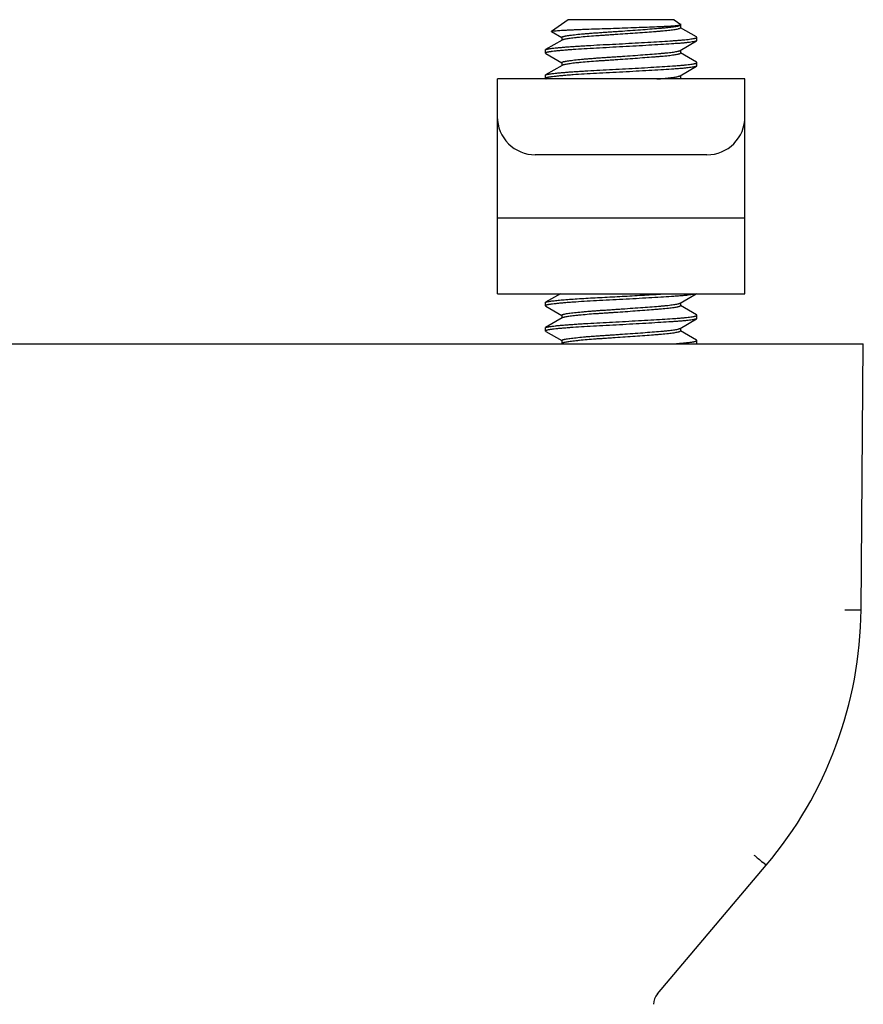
# Model space of a CAD drawing. Header units: inches. Extents: x 0 to 88, y 0 to 68.
# Tile 6 of 22: x 14.2 to 15.5, y 37.3 to 38.8. Entities that reach past the tile are written whole.
import ezdxf

# ---------------------------------------------------------------- set-up
doc = ezdxf.new("R2010")
doc.units = ezdxf.units.IN
doc.header["$LTSCALE"] = 4.84
doc.header["$MEASUREMENT"] = 0
for name, color, linetype in [('206380_1_BL2', 7, 'CONTINUOUS'), ('206685_1_BL25', 7, 'CONTINUOUS'), ('807_2859_91760A321_1_BL9', 7, 'CONTINUOUS')]:
    doc.layers.add(name, color=color, linetype=linetype)

# ---------------------------------------------------------------- blocks, each defined once
blk = doc.blocks.new('206380_1_BL2', base_point=(35.1464, 22.9407))
at = {"layer": '206380_1_BL2', "color": 7, "linetype": 'CONTINUOUS'}
for p, q in [((12.8937, 38.3264), (15.5237, 38.3264)), ((15.5201, 37.9116), (15.5237, 38.3264)), ((15.4951, 37.9116), (15.5201, 37.9116)), ((15.2027, 37.3129), (15.3723, 37.5135)), ((15.3723, 37.5135), (15.3667, 37.5181))]:
    blk.add_line(p, q, dxfattribs=at)
for centre, radius, start, end in [((14.8951, 37.9171), 0.625, 319.7827, 359.5), ((17.0012, 39.4758), 2.5503, 229.7451, 230.1403), ((15.2218, 37.2968), 0.025, 139.7827, 180)]:
    blk.add_arc(centre, radius, start, end, dxfattribs=at)
blk = doc.blocks.new('807_2859_91760A321_1_BL9', base_point=(36.7398, 23.2822))
at = {"layer": '807_2859_91760A321_1_BL9', "color": 7, "linetype": 'CONTINUOUS'}
for p, q in [((15.0636, 38.8313), (15.0376, 38.8131)), ((15.2287, 38.8313), (15.0636, 38.8313)), ((15.2287, 38.8313), (15.2394, 38.8239)), ((15.0376, 38.8128), (15.0535, 38.8036)), ((15.2364, 38.8228), (15.2393, 38.8235)), ((15.238, 38.8228), (15.2387, 38.8231)), ((15.2387, 38.8231), (15.2387, 38.8186)), ((15.2638, 38.8044), (15.2389, 38.8188)), ((15.0542, 38.7996), (15.0285, 38.7847)), ((15.0536, 38.8038), (15.0536, 38.7992)), ((15.2381, 38.7834), (15.2638, 38.7983)), ((15.2643, 38.8038), (15.2638, 38.8044)), ((15.2643, 38.7989), (15.2638, 38.7983)), ((15.2643, 38.7989), (15.2643, 38.8038)), ((15.0281, 38.7841), (15.0285, 38.7847)), ((15.0281, 38.7792), (15.0281, 38.7841)), ((15.0281, 38.7792), (15.0286, 38.7786)), ((15.2387, 38.7838), (15.2387, 38.7792)), ((15.2638, 38.765), (15.2389, 38.7795)), ((15.0286, 38.7786), (15.0535, 38.7642)), ((15.0536, 38.7644), (15.0536, 38.7599)), ((15.2643, 38.7645), (15.2638, 38.765)), ((15.2643, 38.7595), (15.2643, 38.7645)), ((15.0542, 38.7602), (15.0285, 38.7453)), ((15.2381, 38.744), (15.2638, 38.759)), ((15.2643, 38.7595), (15.2638, 38.759)), ((15.0281, 38.7448), (15.0285, 38.7453)), ((15.0281, 38.7398), (15.0281, 38.7448)), ((15.0281, 38.7399), (15.0286, 38.7393)), ((15.0286, 38.7393), (15.0291, 38.739)), ((15.2387, 38.7444), (15.2387, 38.7398)), ((15.2408, 38.739), (15.2389, 38.7401)), ((15.0515, 38.4043), (15.0285, 38.391)), ((15.2381, 38.3897), (15.2632, 38.4043)), ((15.2631, 38.4043), (15.2586, 38.4032)), ((15.0281, 38.3904), (15.0285, 38.391)), ((15.0281, 38.3855), (15.0281, 38.3904)), ((15.0281, 38.3855), (15.0286, 38.3849)), ((15.0286, 38.3849), (15.0535, 38.3705)), ((15.2387, 38.3901), (15.2387, 38.3855)), ((15.2638, 38.3713), (15.2389, 38.3858)), ((15.0542, 38.3665), (15.0285, 38.3516)), ((15.0536, 38.3707), (15.0536, 38.3662)), ((15.2381, 38.3503), (15.2638, 38.3653)), ((15.2643, 38.3708), (15.2638, 38.3713)), ((15.2643, 38.3658), (15.2638, 38.3653)), ((15.2643, 38.3658), (15.2643, 38.3708)), ((15.0281, 38.3511), (15.0285, 38.3516)), ((15.0281, 38.3461), (15.0281, 38.3511)), ((15.2387, 38.3507), (15.2387, 38.3461)), ((15.0281, 38.3462), (15.0286, 38.3456)), ((15.0286, 38.3456), (15.0535, 38.3311)), ((15.2638, 38.3319), (15.2389, 38.3464)), ((15.0542, 38.3271), (15.053, 38.3264)), ((15.0536, 38.3314), (15.0536, 38.3268)), ((15.2643, 38.3314), (15.2638, 38.3319)), ((15.2643, 38.3265), (15.2643, 38.3314))]:
    blk.add_line(p, q, dxfattribs=at)
for points, knots in [([(15.0376, 38.8128), (15.0376, 38.8128), (15.0375, 38.8128), (15.0375, 38.8129), (15.0375, 38.813), (15.0375, 38.813), (15.0375, 38.8131), (15.0376, 38.8131)], [0, 0, 0, 0, 0.318755, 0.53636, 0.63069, 0.732667, 1, 1, 1, 1]), ([(15.0376, 38.8131), (15.0376, 38.8131), (15.0377, 38.8132), (15.038, 38.8133), (15.0384, 38.8134), (15.0391, 38.8135), (15.0399, 38.8137), (15.0409, 38.8138), (15.0427, 38.814), (15.0453, 38.8142), (15.0489, 38.8145), (15.0533, 38.8148), (15.0583, 38.8151), (15.064, 38.8154), (15.0702, 38.8157), (15.0769, 38.816), (15.0841, 38.8163), (15.0946, 38.8167), (15.1084, 38.8172), (15.1257, 38.8177), (15.1435, 38.8183), (15.1611, 38.819), (15.1782, 38.8196), (15.194, 38.8202), (15.2062, 38.8207), (15.215, 38.8211), (15.2207, 38.8214), (15.2257, 38.8218), (15.2299, 38.8221), (15.2334, 38.8224), (15.2355, 38.8227), (15.2364, 38.8228)], [0, 0, 0, 0, 0.000706, 0.001621, 0.004107, 0.007492, 0.011785, 0.016987, 0.023099, 0.038031, 0.056532, 0.078518, 0.103815, 0.132229, 0.163549, 0.197552, 0.233982, 0.272565, 0.355074, 0.442731, 0.53291, 0.622719, 0.709238, 0.789681, 0.861414, 0.893222, 0.921886, 0.947096, 0.96864, 0.98633, 1, 1, 1, 1]), ([(15.0536, 38.8038), (15.0536, 38.8039), (15.0537, 38.804), (15.0537, 38.8041), (15.0538, 38.8043), (15.0541, 38.8044), (15.0545, 38.8047), (15.0551, 38.8049), (15.0559, 38.8052), (15.0569, 38.8054), (15.0581, 38.8057), (15.06, 38.8061), (15.0628, 38.8065), (15.0666, 38.8071), (15.071, 38.8077), (15.0781, 38.8085), (15.0858, 38.8092), (15.0942, 38.8099), (15.1012, 38.8105), (15.1085, 38.811), (15.1161, 38.8115), (15.1239, 38.8121), (15.1319, 38.8126), (15.14, 38.8131), (15.1508, 38.8139), (15.1642, 38.8148), (15.1797, 38.816), (15.1942, 38.8171), (15.2054, 38.818), (15.2135, 38.8187), (15.2188, 38.8192), (15.2236, 38.8197), (15.2277, 38.8203), (15.2312, 38.8209), (15.2333, 38.8213), (15.2343, 38.8215)], [0, 0, 0, 0, 0.000766, 0.001602, 0.00257, 0.003708, 0.006584, 0.010338, 0.015012, 0.020621, 0.027169, 0.034646, 0.052345, 0.073605, 0.098264, 0.126139, 0.190651, 0.226794, 0.265167, 0.305468, 0.347386, 0.390597, 0.434769, 0.479557, 0.524609, 0.614107, 0.700491, 0.781078, 0.853363, 0.885678, 0.915108, 0.941435, 0.96447, 0.984038, 1, 1, 1, 1]), ([(15.2343, 38.8166), (15.2334, 38.8164), (15.2313, 38.816), (15.228, 38.8154), (15.2241, 38.8149), (15.2178, 38.8141), (15.2108, 38.8135), (15.2031, 38.8129), (15.1944, 38.8122), (15.1827, 38.8113), (15.1679, 38.8102), (15.1526, 38.8091), (15.1396, 38.8082), (15.1292, 38.8075), (15.1215, 38.807), (15.1141, 38.8065), (15.1046, 38.8058), (15.0937, 38.805), (15.0833, 38.8041), (15.0759, 38.8033), (15.0711, 38.8027), (15.0668, 38.8022), (15.0631, 38.8017), (15.06, 38.8011), (15.0577, 38.8007), (15.0563, 38.8003), (15.0555, 38.8001), (15.0548, 38.7999), (15.0544, 38.7997), (15.0542, 38.7996)], [0, 0, 0, 0, 0.015349, 0.03405, 0.055979, 0.080984, 0.139527, 0.172665, 0.208076, 0.284677, 0.367129, 0.453066, 0.540027, 0.583113, 0.625517, 0.666937, 0.707078, 0.782389, 0.849295, 0.878992, 0.905901, 0.929829, 0.95061, 0.968098, 0.982187, 0.987933, 0.992809, 0.996823, 1, 1, 1, 1]), ([(15.2343, 38.8215), (15.2347, 38.8216), (15.2355, 38.8218), (15.2365, 38.8221), (15.2374, 38.8224), (15.2378, 38.8226), (15.238, 38.8228)], [0, 0, 0, 0, 0.323601, 0.597995, 0.82321, 1, 1, 1, 1]), ([(15.2387, 38.8186), (15.2387, 38.8185), (15.2386, 38.8183), (15.2384, 38.8181), (15.2381, 38.8178), (15.2376, 38.8176), (15.2369, 38.8173), (15.2362, 38.8171), (15.2353, 38.8168), (15.2346, 38.8167), (15.2343, 38.8166)], [0, 0, 0, 0, 0.0504, 0.114741, 0.199946, 0.309001, 0.44319, 0.60301, 0.788619, 1, 1, 1, 1]), ([(15.2393, 38.8235), (15.2393, 38.8235), (15.2394, 38.8236), (15.2395, 38.8237), (15.2395, 38.8237), (15.2395, 38.8238), (15.2394, 38.8238), (15.2394, 38.8239), (15.2394, 38.8239)], [0, 0, 0, 0, 0.317087, 0.533857, 0.628309, 0.730654, 0.852228, 1, 1, 1, 1]), ([(15.2586, 38.7969), (15.2574, 38.7967), (15.2547, 38.7963), (15.2502, 38.7957), (15.2449, 38.7951), (15.2389, 38.7946), (15.2321, 38.7941), (15.2217, 38.7934), (15.2075, 38.7925), (15.189, 38.7914), (15.1692, 38.7902), (15.1487, 38.7891), (15.1281, 38.788), (15.108, 38.787), (15.0892, 38.7859), (15.0745, 38.785), (15.0638, 38.7842), (15.0567, 38.7836), (15.0502, 38.783), (15.0446, 38.7825), (15.0403, 38.782), (15.0374, 38.7816), (15.0355, 38.7813), (15.0338, 38.7811), (15.0323, 38.7808), (15.031, 38.7806), (15.03, 38.7803), (15.0292, 38.7801), (15.0286, 38.7798), (15.0283, 38.7796), (15.0282, 38.7795), (15.0281, 38.7794), (15.0281, 38.7793), (15.0281, 38.7792)], [0, 0, 0, 0, 0.015886, 0.035412, 0.058431, 0.084763, 0.114219, 0.146573, 0.218961, 0.299682, 0.386223, 0.47589, 0.565895, 0.653433, 0.735785, 0.810398, 0.844067, 0.874958, 0.902832, 0.927474, 0.948695, 0.957971, 0.966333, 0.973767, 0.980262, 0.985811, 0.990409, 0.994064, 0.996801, 0.997846, 0.998699, 0.999395, 1, 1, 1, 1]), ([(15.0285, 38.7847), (15.0287, 38.7848), (15.0291, 38.785), (15.0299, 38.7852), (15.0309, 38.7855), (15.0321, 38.7857), (15.0335, 38.786), (15.0357, 38.7863), (15.0391, 38.7868), (15.0437, 38.7873), (15.049, 38.7879), (15.0551, 38.7884), (15.0619, 38.789), (15.0692, 38.7895), (15.0771, 38.7901), (15.0855, 38.7906), (15.0976, 38.7913), (15.1135, 38.7922), (15.1331, 38.7932), (15.1531, 38.7942), (15.1729, 38.7954), (15.192, 38.7965), (15.2097, 38.7975), (15.2233, 38.7984), (15.2332, 38.7991), (15.2397, 38.7996), (15.2455, 38.8001), (15.2505, 38.8007), (15.2548, 38.8012), (15.2574, 38.8016), (15.2586, 38.8018)], [0, 0, 0, 0, 0.002627, 0.006117, 0.010494, 0.015767, 0.021933, 0.028985, 0.045706, 0.065821, 0.089187, 0.115635, 0.144974, 0.176992, 0.211454, 0.248113, 0.286697, 0.368509, 0.454509, 0.542184, 0.628968, 0.712328, 0.789824, 0.859192, 0.890183, 0.91841, 0.943671, 0.965791, 0.984612, 1, 1, 1, 1]), ([(15.2586, 38.8018), (15.259, 38.8019), (15.2599, 38.8021), (15.261, 38.8023), (15.262, 38.8026), (15.2628, 38.8028), (15.2634, 38.803), (15.2637, 38.8032), (15.264, 38.8034), (15.2643, 38.8036), (15.2643, 38.8038)], [0, 0, 0, 0, 0.218312, 0.409364, 0.57302, 0.709263, 0.818368, 0.86303, 0.901359, 1, 1, 1, 1]), ([(15.2638, 38.7983), (15.2637, 38.7983), (15.2634, 38.7981), (15.2628, 38.7979), (15.2618, 38.7976), (15.2603, 38.7972), (15.2592, 38.797), (15.2586, 38.7969)], [0, 0, 0, 0, 0.071374, 0.157694, 0.37642, 0.657248, 1, 1, 1, 1]), ([(15.0536, 38.7645), (15.0536, 38.7645), (15.0537, 38.7646), (15.0537, 38.7647), (15.0538, 38.7649), (15.0541, 38.7651), (15.0545, 38.7653), (15.0551, 38.7655), (15.0559, 38.7658), (15.0569, 38.7661), (15.0581, 38.7663), (15.06, 38.7667), (15.0628, 38.7672), (15.0666, 38.7677), (15.071, 38.7683), (15.0781, 38.7691), (15.0858, 38.7698), (15.0942, 38.7706), (15.1012, 38.7711), (15.1085, 38.7717), (15.1161, 38.7722), (15.1239, 38.7727), (15.1319, 38.7732), (15.14, 38.7738), (15.1508, 38.7745), (15.1642, 38.7755), (15.1797, 38.7766), (15.1942, 38.7777), (15.2054, 38.7786), (15.2135, 38.7793), (15.2188, 38.7798), (15.2236, 38.7804), (15.2277, 38.7809), (15.2312, 38.7815), (15.2333, 38.7819), (15.2343, 38.7821)], [0, 0, 0, 0, 0.000766, 0.001603, 0.002571, 0.003709, 0.006585, 0.01034, 0.015014, 0.020623, 0.02717, 0.034648, 0.052346, 0.073607, 0.098265, 0.126141, 0.190653, 0.226796, 0.265168, 0.30547, 0.347388, 0.390599, 0.434771, 0.479558, 0.52461, 0.614108, 0.700492, 0.781079, 0.853363, 0.885678, 0.915108, 0.941435, 0.964469, 0.984038, 1, 1, 1, 1]), ([(15.2343, 38.7821), (15.2347, 38.7822), (15.2355, 38.7824), (15.2365, 38.7827), (15.2374, 38.783), (15.2379, 38.7833), (15.2381, 38.7834)], [0, 0, 0, 0, 0.324002, 0.598484, 0.823547, 1, 1, 1, 1]), ([(15.2387, 38.7792), (15.2387, 38.7791), (15.2386, 38.7789), (15.2384, 38.7787), (15.2381, 38.7785), (15.2376, 38.7782), (15.2369, 38.778), (15.2362, 38.7777), (15.2353, 38.7775), (15.2346, 38.7773), (15.2343, 38.7772)], [0, 0, 0, 0, 0.050445, 0.11481, 0.200031, 0.309104, 0.443293, 0.603095, 0.788668, 1, 1, 1, 1]), ([(15.2343, 38.7772), (15.2334, 38.777), (15.2313, 38.7766), (15.228, 38.7761), (15.2241, 38.7755), (15.2178, 38.7748), (15.2108, 38.7741), (15.2031, 38.7735), (15.1944, 38.7728), (15.1827, 38.7719), (15.1679, 38.7708), (15.1526, 38.7697), (15.1396, 38.7688), (15.1292, 38.7681), (15.1215, 38.7676), (15.1141, 38.7671), (15.1046, 38.7665), (15.0937, 38.7656), (15.0833, 38.7647), (15.0759, 38.7639), (15.0711, 38.7634), (15.0668, 38.7628), (15.0631, 38.7623), (15.06, 38.7618), (15.0577, 38.7613), (15.0563, 38.761), (15.0555, 38.7607), (15.0548, 38.7605), (15.0544, 38.7603), (15.0542, 38.7602)], [0, 0, 0, 0, 0.015349, 0.03405, 0.055979, 0.080984, 0.139527, 0.172665, 0.208076, 0.284676, 0.367128, 0.453065, 0.540027, 0.583112, 0.625517, 0.666937, 0.707079, 0.782389, 0.849295, 0.878992, 0.905902, 0.929829, 0.95061, 0.968099, 0.982187, 0.987934, 0.992809, 0.996823, 1, 1, 1, 1]), ([(15.2586, 38.7624), (15.259, 38.7625), (15.2599, 38.7627), (15.261, 38.7629), (15.262, 38.7632), (15.2628, 38.7634), (15.2634, 38.7637), (15.2637, 38.7638), (15.264, 38.764), (15.2643, 38.7643), (15.2643, 38.7645)], [0, 0, 0, 0, 0.218323, 0.409386, 0.573067, 0.709362, 0.81852, 0.863184, 0.901502, 1, 1, 1, 1]), ([(15.2586, 38.7575), (15.2574, 38.7573), (15.2547, 38.7569), (15.2502, 38.7563), (15.2449, 38.7558), (15.2389, 38.7552), (15.2321, 38.7547), (15.2217, 38.754), (15.2075, 38.7531), (15.189, 38.752), (15.1692, 38.7509), (15.1487, 38.7497), (15.1281, 38.7486), (15.108, 38.7476), (15.0892, 38.7466), (15.0745, 38.7456), (15.0638, 38.7448), (15.0567, 38.7442), (15.0502, 38.7437), (15.0446, 38.7431), (15.0403, 38.7426), (15.0374, 38.7422), (15.0355, 38.742), (15.0338, 38.7417), (15.0323, 38.7415), (15.031, 38.7412), (15.03, 38.7409), (15.0292, 38.7407), (15.0286, 38.7405), (15.0283, 38.7403), (15.0282, 38.7401), (15.0281, 38.74), (15.0281, 38.7399), (15.0281, 38.7399)], [0, 0, 0, 0, 0.015886, 0.035412, 0.05843, 0.084763, 0.114219, 0.146572, 0.21896, 0.299681, 0.386222, 0.475889, 0.565894, 0.653432, 0.735784, 0.810397, 0.844067, 0.874958, 0.902832, 0.927475, 0.948695, 0.957972, 0.966334, 0.973768, 0.980263, 0.985812, 0.99041, 0.994065, 0.996802, 0.997847, 0.998699, 0.999395, 1, 1, 1, 1]), ([(15.0285, 38.7453), (15.0287, 38.7454), (15.0291, 38.7456), (15.0299, 38.7458), (15.0309, 38.7461), (15.0321, 38.7463), (15.0335, 38.7466), (15.0357, 38.7469), (15.0391, 38.7474), (15.0437, 38.7479), (15.049, 38.7485), (15.0551, 38.749), (15.0619, 38.7496), (15.0692, 38.7502), (15.0771, 38.7507), (15.0855, 38.7512), (15.0976, 38.752), (15.1135, 38.7528), (15.1331, 38.7538), (15.1531, 38.7549), (15.1729, 38.756), (15.192, 38.7571), (15.2097, 38.7582), (15.2233, 38.759), (15.2332, 38.7597), (15.2397, 38.7602), (15.2455, 38.7607), (15.2505, 38.7613), (15.2548, 38.7618), (15.2574, 38.7622), (15.2586, 38.7624)], [0, 0, 0, 0, 0.002627, 0.006116, 0.010494, 0.015767, 0.021933, 0.028984, 0.045705, 0.065821, 0.089187, 0.115635, 0.144974, 0.176991, 0.211454, 0.248113, 0.286697, 0.368509, 0.454509, 0.542184, 0.628969, 0.712328, 0.789824, 0.859192, 0.890183, 0.918411, 0.943671, 0.965791, 0.984612, 1, 1, 1, 1]), ([(15.2638, 38.759), (15.2637, 38.7589), (15.2634, 38.7588), (15.2628, 38.7585), (15.2618, 38.7582), (15.2603, 38.7579), (15.2592, 38.7576), (15.2586, 38.7575)], [0, 0, 0, 0, 0.071388, 0.157719, 0.376451, 0.657267, 1, 1, 1, 1]), ([(15.202, 38.739), (15.2038, 38.7391), (15.2073, 38.7394), (15.2125, 38.7398), (15.2172, 38.7403), (15.2215, 38.7408), (15.2254, 38.7412), (15.2288, 38.7417), (15.2317, 38.7422), (15.2335, 38.7426), (15.2343, 38.7428)], [0, 0, 0, 0, 0.169071, 0.32713, 0.473302, 0.606756, 0.726777, 0.832702, 0.923938, 1, 1, 1, 1]), ([(15.2343, 38.7428), (15.2347, 38.7429), (15.2355, 38.7431), (15.2365, 38.7434), (15.2374, 38.7437), (15.2379, 38.7439), (15.2381, 38.744)], [0, 0, 0, 0, 0.324001, 0.598481, 0.823544, 1, 1, 1, 1]), ([(15.2387, 38.7399), (15.2387, 38.7398), (15.2387, 38.7396), (15.2385, 38.7394), (15.2382, 38.7392), (15.2379, 38.739), (15.2378, 38.739)], [0, 0, 0, 0, 0.171489, 0.38286, 0.655651, 1, 1, 1, 1]), ([(15.2586, 38.4032), (15.2574, 38.403), (15.2547, 38.4026), (15.2502, 38.402), (15.2449, 38.4014), (15.2389, 38.4009), (15.2321, 38.4004), (15.2217, 38.3997), (15.2075, 38.3988), (15.189, 38.3977), (15.1692, 38.3965), (15.1487, 38.3954), (15.1281, 38.3943), (15.108, 38.3933), (15.0892, 38.3922), (15.0745, 38.3913), (15.0638, 38.3905), (15.0567, 38.3899), (15.0502, 38.3893), (15.0446, 38.3888), (15.0403, 38.3883), (15.0374, 38.3879), (15.0355, 38.3876), (15.0338, 38.3874), (15.0323, 38.3871), (15.031, 38.3869), (15.03, 38.3866), (15.0292, 38.3864), (15.0286, 38.3861), (15.0283, 38.3859), (15.0282, 38.3858), (15.0281, 38.3857), (15.0281, 38.3856), (15.0281, 38.3855)], [0, 0, 0, 0, 0.015886, 0.035412, 0.05843, 0.084763, 0.114219, 0.146572, 0.218961, 0.299681, 0.386223, 0.47589, 0.565895, 0.653433, 0.735785, 0.810398, 0.844067, 0.874959, 0.902832, 0.927475, 0.948695, 0.957972, 0.966333, 0.973767, 0.980262, 0.985811, 0.990409, 0.994064, 0.996801, 0.997847, 0.998699, 0.999395, 1, 1, 1, 1]), ([(15.0285, 38.391), (15.0286, 38.3911), (15.029, 38.3912), (15.0295, 38.3914), (15.0302, 38.3916), (15.0313, 38.3919), (15.0331, 38.3922), (15.0355, 38.3926), (15.0385, 38.393), (15.0419, 38.3934), (15.0459, 38.3938), (15.0502, 38.3943), (15.055, 38.3947), (15.0621, 38.3953), (15.0719, 38.396), (15.0847, 38.3969), (15.0985, 38.3977), (15.1132, 38.3984), (15.1284, 38.3992), (15.144, 38.4), (15.1596, 38.4009), (15.175, 38.4018), (15.1898, 38.4026), (15.2039, 38.4035), (15.213, 38.404), (15.2174, 38.4043)], [0, 0, 0, 0, 0.002398, 0.005424, 0.009096, 0.013425, 0.024056, 0.037299, 0.053113, 0.071436, 0.092184, 0.115274, 0.1406, 0.168053, 0.228854, 0.29661, 0.370128, 0.448115, 0.529202, 0.611957, 0.694916, 0.776615, 0.855615, 0.930517, 1, 1, 1, 1]), ([(15.0536, 38.3708), (15.0536, 38.3708), (15.0537, 38.3709), (15.0537, 38.371), (15.0538, 38.3712), (15.0541, 38.3714), (15.0545, 38.3716), (15.0551, 38.3718), (15.0559, 38.3721), (15.0569, 38.3724), (15.0581, 38.3726), (15.06, 38.373), (15.0628, 38.3735), (15.0666, 38.374), (15.071, 38.3746), (15.0781, 38.3754), (15.0858, 38.3761), (15.0942, 38.3769), (15.1012, 38.3774), (15.1085, 38.378), (15.1161, 38.3785), (15.1239, 38.379), (15.1319, 38.3795), (15.14, 38.3801), (15.1508, 38.3808), (15.1642, 38.3818), (15.1797, 38.3829), (15.1942, 38.384), (15.2054, 38.3849), (15.2135, 38.3856), (15.2188, 38.3861), (15.2236, 38.3867), (15.2277, 38.3872), (15.2312, 38.3878), (15.2333, 38.3882), (15.2343, 38.3884)], [0, 0, 0, 0, 0.000766, 0.001603, 0.00257, 0.003709, 0.006584, 0.010339, 0.015012, 0.020622, 0.027169, 0.034646, 0.052345, 0.073605, 0.098264, 0.12614, 0.190652, 0.226795, 0.265167, 0.305469, 0.347387, 0.390598, 0.43477, 0.479557, 0.524609, 0.614107, 0.700491, 0.781079, 0.853363, 0.885678, 0.915108, 0.941435, 0.964469, 0.984038, 1, 1, 1, 1]), ([(15.2343, 38.3835), (15.2334, 38.3833), (15.2313, 38.3829), (15.228, 38.3824), (15.2241, 38.3818), (15.2178, 38.3811), (15.2108, 38.3804), (15.2031, 38.3798), (15.1944, 38.3791), (15.1827, 38.3782), (15.1679, 38.3771), (15.1526, 38.376), (15.1396, 38.3751), (15.1292, 38.3744), (15.1215, 38.3739), (15.1141, 38.3734), (15.1046, 38.3728), (15.0937, 38.3719), (15.0833, 38.371), (15.0759, 38.3702), (15.0711, 38.3697), (15.0668, 38.3691), (15.0631, 38.3686), (15.06, 38.3681), (15.0577, 38.3676), (15.0563, 38.3673), (15.0555, 38.367), (15.0548, 38.3668), (15.0544, 38.3666), (15.0542, 38.3665)], [0, 0, 0, 0, 0.015349, 0.03405, 0.055979, 0.080984, 0.139527, 0.172666, 0.208077, 0.284677, 0.367129, 0.453067, 0.540028, 0.583114, 0.625518, 0.666939, 0.70708, 0.78239, 0.849296, 0.878994, 0.905903, 0.92983, 0.950612, 0.9681, 0.982189, 0.987936, 0.992811, 0.996824, 1, 1, 1, 1]), ([(15.2343, 38.3884), (15.2347, 38.3885), (15.2355, 38.3887), (15.2365, 38.389), (15.2374, 38.3893), (15.2379, 38.3896), (15.2381, 38.3897)], [0, 0, 0, 0, 0.324002, 0.598481, 0.823542, 1, 1, 1, 1]), ([(15.2387, 38.3855), (15.2387, 38.3854), (15.2386, 38.3852), (15.2384, 38.385), (15.2381, 38.3847), (15.2376, 38.3845), (15.2369, 38.3843), (15.2362, 38.384), (15.2353, 38.3838), (15.2346, 38.3836), (15.2343, 38.3835)], [0, 0, 0, 0, 0.050456, 0.114826, 0.200048, 0.309119, 0.443305, 0.603102, 0.788671, 1, 1, 1, 1]), ([(15.0285, 38.3516), (15.0287, 38.3517), (15.0291, 38.3519), (15.0299, 38.3521), (15.0309, 38.3524), (15.0321, 38.3526), (15.0335, 38.3529), (15.0357, 38.3532), (15.0391, 38.3537), (15.0437, 38.3542), (15.049, 38.3548), (15.0551, 38.3553), (15.0619, 38.3559), (15.0692, 38.3564), (15.0771, 38.357), (15.0855, 38.3575), (15.0976, 38.3583), (15.1135, 38.3591), (15.1331, 38.3601), (15.1531, 38.3612), (15.1729, 38.3623), (15.192, 38.3634), (15.2097, 38.3645), (15.2233, 38.3653), (15.2332, 38.366), (15.2397, 38.3665), (15.2455, 38.367), (15.2505, 38.3676), (15.2548, 38.3681), (15.2574, 38.3685), (15.2586, 38.3687)], [0, 0, 0, 0, 0.002627, 0.006117, 0.010494, 0.015767, 0.021933, 0.028985, 0.045706, 0.065821, 0.089187, 0.115635, 0.144974, 0.176992, 0.211455, 0.248113, 0.286698, 0.368509, 0.454509, 0.542185, 0.628969, 0.712328, 0.789825, 0.859192, 0.890183, 0.918411, 0.943671, 0.965791, 0.984612, 1, 1, 1, 1]), ([(15.2586, 38.3687), (15.259, 38.3688), (15.2599, 38.369), (15.261, 38.3692), (15.262, 38.3695), (15.2628, 38.3697), (15.2634, 38.37), (15.2637, 38.3701), (15.264, 38.3703), (15.2643, 38.3706), (15.2643, 38.3708)], [0, 0, 0, 0, 0.218323, 0.409387, 0.573069, 0.709366, 0.818523, 0.863187, 0.901504, 1, 1, 1, 1]), ([(15.2638, 38.3653), (15.2637, 38.3652), (15.2634, 38.3651), (15.2628, 38.3648), (15.2618, 38.3645), (15.2603, 38.3642), (15.2592, 38.3639), (15.2586, 38.3638)], [0, 0, 0, 0, 0.071389, 0.157721, 0.376452, 0.657268, 1, 1, 1, 1]), ([(15.2586, 38.3638), (15.2574, 38.3636), (15.2547, 38.3632), (15.2502, 38.3626), (15.2449, 38.3621), (15.2389, 38.3615), (15.2321, 38.361), (15.2217, 38.3603), (15.2075, 38.3594), (15.189, 38.3583), (15.1692, 38.3572), (15.1487, 38.356), (15.1281, 38.3549), (15.108, 38.3539), (15.0892, 38.3529), (15.0745, 38.3519), (15.0638, 38.3511), (15.0567, 38.3505), (15.0502, 38.35), (15.0446, 38.3494), (15.0403, 38.3489), (15.0374, 38.3485), (15.0355, 38.3483), (15.0338, 38.348), (15.0323, 38.3478), (15.031, 38.3475), (15.03, 38.3472), (15.0292, 38.347), (15.0286, 38.3468), (15.0283, 38.3466), (15.0282, 38.3464), (15.0281, 38.3463), (15.0281, 38.3462), (15.0281, 38.3462)], [0, 0, 0, 0, 0.015886, 0.035412, 0.058431, 0.084764, 0.11422, 0.146573, 0.218961, 0.299682, 0.386223, 0.47589, 0.565896, 0.653434, 0.735785, 0.810398, 0.844068, 0.874959, 0.902832, 0.927475, 0.948695, 0.957972, 0.966334, 0.973767, 0.980262, 0.985811, 0.990409, 0.994064, 0.996801, 0.997847, 0.998699, 0.999395, 1, 1, 1, 1]), ([(15.2343, 38.3491), (15.2347, 38.3492), (15.2355, 38.3494), (15.2365, 38.3497), (15.2374, 38.35), (15.2379, 38.3502), (15.2381, 38.3503)], [0, 0, 0, 0, 0.324002, 0.598484, 0.823547, 1, 1, 1, 1]), ([(15.0536, 38.3314), (15.0536, 38.3314), (15.0537, 38.3315), (15.0537, 38.3317), (15.0538, 38.3318), (15.0541, 38.332), (15.0545, 38.3322), (15.0551, 38.3325), (15.0559, 38.3327), (15.0569, 38.333), (15.0581, 38.3332), (15.06, 38.3336), (15.0628, 38.3341), (15.0666, 38.3346), (15.071, 38.3352), (15.0781, 38.336), (15.0858, 38.3368), (15.0942, 38.3375), (15.1012, 38.3381), (15.1085, 38.3386), (15.1161, 38.3391), (15.1239, 38.3396), (15.1319, 38.3401), (15.14, 38.3407), (15.1508, 38.3414), (15.1642, 38.3424), (15.1797, 38.3435), (15.1942, 38.3446), (15.2054, 38.3455), (15.2135, 38.3462), (15.2188, 38.3468), (15.2236, 38.3473), (15.2277, 38.3479), (15.2312, 38.3484), (15.2333, 38.3488), (15.2343, 38.3491)], [0, 0, 0, 0, 0.000766, 0.001602, 0.00257, 0.003708, 0.006584, 0.010338, 0.015011, 0.020621, 0.027168, 0.034646, 0.052345, 0.073605, 0.098263, 0.126139, 0.190651, 0.226794, 0.265167, 0.305468, 0.347386, 0.390597, 0.434769, 0.479557, 0.524609, 0.614107, 0.700491, 0.781079, 0.853363, 0.885677, 0.915108, 0.941435, 0.96447, 0.984038, 1, 1, 1, 1]), ([(15.2343, 38.3441), (15.2334, 38.3439), (15.2313, 38.3435), (15.228, 38.343), (15.2241, 38.3424), (15.2178, 38.3417), (15.2108, 38.3411), (15.2031, 38.3404), (15.1944, 38.3397), (15.1827, 38.3388), (15.1679, 38.3377), (15.1526, 38.3366), (15.1396, 38.3357), (15.1292, 38.335), (15.1215, 38.3345), (15.1141, 38.3341), (15.1046, 38.3334), (15.0937, 38.3325), (15.0833, 38.3316), (15.0759, 38.3308), (15.0711, 38.3303), (15.0668, 38.3297), (15.0631, 38.3292), (15.06, 38.3287), (15.0577, 38.3283), (15.0563, 38.3279), (15.0555, 38.3277), (15.0548, 38.3274), (15.0544, 38.3272), (15.0542, 38.3271)], [0, 0, 0, 0, 0.015349, 0.03405, 0.055979, 0.080984, 0.139527, 0.172666, 0.208077, 0.284677, 0.367129, 0.453066, 0.540027, 0.583113, 0.625517, 0.666938, 0.707079, 0.782389, 0.849295, 0.878992, 0.905902, 0.929829, 0.95061, 0.968098, 0.982187, 0.987933, 0.992809, 0.996823, 1, 1, 1, 1]), ([(15.2387, 38.3462), (15.2387, 38.3461), (15.2386, 38.3459), (15.2384, 38.3456), (15.2381, 38.3454), (15.2376, 38.3451), (15.2369, 38.3449), (15.2362, 38.3446), (15.2353, 38.3444), (15.2346, 38.3442), (15.2343, 38.3441)], [0, 0, 0, 0, 0.050445, 0.114808, 0.200027, 0.309098, 0.443287, 0.603089, 0.788664, 1, 1, 1, 1]), ([(15.2302, 38.3264), (15.2332, 38.3266), (15.2389, 38.3271), (15.2467, 38.3278), (15.2524, 38.3284), (15.2562, 38.329), (15.2578, 38.3292), (15.2586, 38.3294)], [0, 0, 0, 0, 0.319981, 0.595597, 0.823281, 0.918176, 1, 1, 1, 1]), ([(15.2586, 38.3294), (15.259, 38.3295), (15.2599, 38.3296), (15.261, 38.3299), (15.262, 38.3301), (15.2628, 38.3304), (15.2634, 38.3306), (15.2637, 38.3308), (15.264, 38.331), (15.2643, 38.3312), (15.2643, 38.3314)], [0, 0, 0, 0, 0.218323, 0.409385, 0.573065, 0.709361, 0.818518, 0.863183, 0.901501, 1, 1, 1, 1])]:
    blk.add_open_spline(points, degree=3, knots=knots, dxfattribs=at)
blk = doc.blocks.new('206685_1_BL25', base_point=(42.4531, 28.9674))
at = {"layer": '206685_1_BL25', "color": 7, "linetype": 'CONTINUOUS'}
for p, q in [((15.3391, 38.739), (14.9533, 38.739)), ((14.9533, 38.4043), (14.9533, 38.739)), ((15.3391, 38.4043), (15.3391, 38.739)), ((15.28, 38.6208), (15.0123, 38.6208)), ((14.9533, 38.5224), (15.3391, 38.5224)), ((14.9533, 38.4043), (15.3391, 38.4043))]:
    blk.add_line(p, q, dxfattribs=at)
for centre, major_axis in [((15.0123, 38.6799), (0.0591, 0)), ((15.28, 38.6799), (0, 0.0591))]:
    blk.add_ellipse(centre, major_axis=major_axis, ratio=1, start_param=-3.141593, end_param=-1.570796, dxfattribs=at)

msp = doc.modelspace()

# ---------------------------------------------------------------- block references
at = {"layer": '206380_1_BL2'}
msp.add_blockref('206380_1_BL2', (35.1464, 22.9407), dxfattribs=at)
at = {"layer": '206685_1_BL25'}
msp.add_blockref('206685_1_BL25', (42.4531, 28.9674), dxfattribs=at)
at = {"layer": '807_2859_91760A321_1_BL9'}
msp.add_blockref('807_2859_91760A321_1_BL9', (36.7398, 23.2822), dxfattribs=at)

doc.saveas('drawing.dxf')
